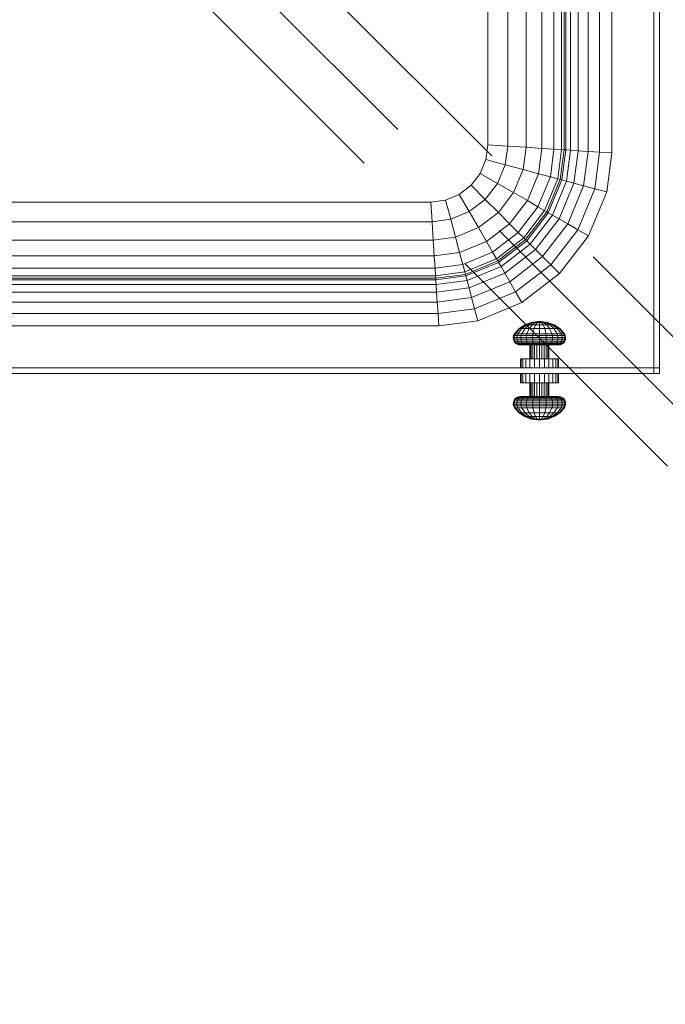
# Model space of a CAD drawing. Header units: millimetres. Extents: x -121 to 21826, y 1231 to 39091.
# Tile 21 of 66: x 8711 to 9049, y 36277 to 36793. Entities that reach past the tile are written whole.
import ezdxf

# ---------------------------------------------------------------- set-up
doc = ezdxf.new("R2010")
doc.units = ezdxf.units.MM
doc.linetypes.add('ADSK_Штриховая_ш3 п1_5', pattern=[225, 150, -75])
doc.layers.add('A-DETL-____-MBND', color=5, linetype='ADSK_Штриховая_ш3 п1_5', lineweight=20)
doc.layers.add('M-EQPM-____-OTLN', color=50, linetype='Continuous', lineweight=20)

# ---------------------------------------------------------------- blocks, each defined once
blk = doc.blocks.new('Прямая форма - V line-612885-В_Этаж 03_Канализация')
at = {"layer": 'M-EQPM-____-OTLN', "color": 253}
for p, q in [((370.35, -330.68), (370.35, 330.68)), ((380, -331.31), (380, 331.31)), ((388.28, -331.85), (388.28, 331.72)), ((360, -330), (360, 330)), ((394.64, 325.36), (394.64, -332.27)), ((398.64, 321.36), (398.64, -332.53)), ((400, -332.62), (400, 320)), ((400.85, 319.15), (400.85, -332.68)), ((403.35, 316.65), (403.35, -332.84)), ((407.32, 312.68), (407.32, -333.1)), ((412.5, 307.5), (412.5, -333.44)), ((418.53, 301.47), (418.53, -333.84)), ((425, 295), (425, -334.26)), ((447, -447), (447, 273)), ((450, 270), (450, -447)), ((360, -330), (360, 0)), ((358.98, -337.76), (360, -330)), ((358.98, -337.76), (360, -330)), ((370.35, -330.68), (360, -330)), ((369.06, -340.47), (370.35, -330.68)), ((380, -331.31), (370.35, -330.68)), ((378.46, -342.99), (380, -331.31)), ((388.28, -331.85), (380, -331.31)), ((386.53, -345.15), (388.28, -331.85)), ((394.64, -332.27), (388.28, -331.85)), ((394.64, -332.27), (392.73, -346.81)), ((398.64, -332.53), (394.64, -332.27)), ((398.64, -332.53), (396.62, -347.85)), ((397.95, -348.21), (400, -332.62)), ((400, -332.62), (398.64, -332.53)), ((398.78, -348.43), (400.85, -332.68)), ((400.85, -332.68), (400, -332.62)), ((400.85, -332.68), (403.35, -332.84)), ((403.35, -332.84), (401.21, -349.08)), ((403.35, -332.84), (407.32, -333.1)), ((407.32, -333.1), (405.08, -350.12)), ((407.32, -333.1), (412.5, -333.44)), ((412.5, -333.44), (410.13, -351.47)), ((412.5, -333.44), (418.53, -333.84)), ((418.53, -333.84), (416, -353.04)), ((418.53, -333.84), (425, -334.26)), ((425, -334.26), (422.3, -354.73)), ((355.98, -345), (358.98, -337.76)), ((355.98, -345), (358.98, -337.76)), ((369.06, -340.47), (358.98, -337.76)), ((365.02, -350.22), (369.06, -340.47)), ((378.46, -342.99), (369.06, -340.47)), ((351.21, -351.21), (355.98, -345)), ((351.21, -351.21), (355.98, -345)), ((365.02, -350.22), (355.98, -345)), ((373.45, -355.09), (378.46, -342.99)), ((386.53, -345.15), (378.46, -342.99)), ((386.53, -345.15), (380.69, -359.26)), ((392.73, -346.81), (386.53, -345.15)), ((345, -355.98), (351.21, -351.21)), ((345, -355.98), (351.21, -351.21)), ((358.6, -358.6), (351.21, -351.21)), ((358.6, -358.6), (365.02, -350.22)), ((373.45, -355.09), (365.02, -350.22)), ((392.73, -346.81), (386.24, -362.47)), ((396.62, -347.85), (389.73, -364.49)), ((390.92, -365.17), (397.95, -348.21)), ((391.66, -365.6), (398.78, -348.43)), ((396.62, -347.85), (392.73, -346.81)), ((401.21, -349.08), (393.85, -366.86)), ((397.95, -348.21), (396.62, -347.85)), ((405.08, -350.12), (397.32, -368.87)), ((398.78, -348.43), (397.95, -348.21)), ((401.21, -349.08), (398.78, -348.43)), ((401.21, -349.08), (405.08, -350.12)), ((405.08, -350.12), (410.13, -351.47)), ((337.76, -358.98), (345, -355.98)), ((337.76, -358.98), (345, -355.98)), ((350.22, -365.02), (345, -355.98)), ((365.48, -365.48), (373.45, -355.09)), ((380.69, -359.26), (373.45, -355.09)), ((410.13, -351.47), (401.84, -371.48)), ((416, -353.04), (407.11, -374.52)), ((410.13, -351.47), (416, -353.04)), ((422.3, -354.73), (412.76, -377.78)), ((416, -353.04), (422.3, -354.73)), ((-330, -360), (330, -360)), ((-330, -360), (330, -360)), ((330, -360), (337.76, -358.98)), ((330, -360), (337.76, -358.98)), ((330.68, -370.35), (330, -360)), ((340.47, -369.06), (337.76, -358.98)), ((350.22, -365.02), (358.6, -358.6)), ((365.48, -365.48), (358.6, -358.6)), ((380.69, -359.26), (371.39, -371.39)), ((386.24, -362.47), (380.69, -359.26)), ((340.47, -369.06), (350.22, -365.02)), ((355.09, -373.45), (350.22, -365.02)), ((365.48, -365.48), (355.09, -373.45)), ((371.39, -371.39), (365.48, -365.48)), ((386.24, -362.47), (375.92, -375.92)), ((389.73, -364.49), (378.77, -378.77)), ((379.74, -379.74), (390.92, -365.17)), ((380.35, -380.35), (391.66, -365.6)), ((389.73, -364.49), (386.24, -362.47)), ((390.92, -365.17), (389.73, -364.49)), ((391.66, -365.6), (390.92, -365.17)), ((393.85, -366.86), (391.66, -365.6)), ((330.68, -370.35), (-330.68, -370.35)), ((340.47, -369.06), (330.68, -370.35)), ((331.31, -380), (330.68, -370.35)), ((342.99, -378.46), (340.47, -369.06)), ((371.39, -371.39), (359.26, -380.69)), ((375.92, -375.92), (371.39, -371.39)), ((382.13, -382.13), (393.85, -366.86)), ((397.32, -368.87), (384.96, -384.96)), ((401.84, -371.48), (388.66, -388.66)), ((393.85, -366.86), (397.32, -368.87)), ((397.32, -368.87), (401.84, -371.48)), ((401.84, -371.48), (407.11, -374.52)), ((355.09, -373.45), (342.99, -378.46)), ((359.26, -380.69), (355.09, -373.45)), ((375.92, -375.92), (362.47, -386.24)), ((378.77, -378.77), (375.92, -375.92)), ((407.11, -374.52), (392.96, -392.96)), ((407.11, -374.52), (412.76, -377.78)), ((331.31, -380), (-331.31, -380)), ((342.99, -378.46), (331.31, -380)), ((331.85, -388.28), (331.31, -380)), ((345.15, -386.53), (342.99, -378.46)), ((359.26, -380.69), (345.15, -386.53)), ((362.47, -386.24), (359.26, -380.69)), ((378.77, -378.77), (364.49, -389.73)), ((365.17, -390.92), (379.74, -379.74)), ((365.6, -391.66), (380.35, -380.35)), ((366.86, -393.85), (382.13, -382.13)), ((379.74, -379.74), (378.77, -378.77)), ((380.35, -380.35), (379.74, -379.74)), ((382.13, -382.13), (380.35, -380.35)), ((384.96, -384.96), (382.13, -382.13)), ((412.76, -377.78), (397.57, -397.57)), ((345.15, -386.53), (331.85, -388.28)), ((346.81, -392.73), (345.15, -386.53)), ((362.47, -386.24), (346.81, -392.73)), ((364.49, -389.73), (362.47, -386.24)), ((384.96, -384.96), (368.87, -397.32)), ((384.96, -384.96), (388.66, -388.66)), ((331.85, -388.28), (-331.85, -388.28)), ((332.27, -394.64), (331.85, -388.28)), ((364.49, -389.73), (347.85, -396.62)), ((348.21, -397.95), (365.17, -390.92)), ((348.43, -398.78), (365.6, -391.66)), ((365.17, -390.92), (364.49, -389.73)), ((365.6, -391.66), (365.17, -390.92)), ((366.86, -393.85), (365.6, -391.66)), ((388.66, -388.66), (371.48, -401.84)), ((388.66, -388.66), (392.96, -392.96)), ((332.27, -394.64), (-332.27, -394.64)), ((346.81, -392.73), (332.27, -394.64)), ((332.53, -398.64), (332.27, -394.64)), ((347.85, -396.62), (332.53, -398.64)), ((347.85, -396.62), (346.81, -392.73)), ((348.21, -397.95), (347.85, -396.62)), ((349.08, -401.21), (366.86, -393.85)), ((350.12, -405.08), (368.87, -397.32)), ((368.87, -397.32), (366.86, -393.85)), ((368.87, -397.32), (371.48, -401.84)), ((392.96, -392.96), (374.52, -407.11)), ((397.57, -397.57), (377.78, -412.76)), ((392.96, -392.96), (397.57, -397.57)), ((-332.68, -400.85), (332.68, -400.85)), ((-332.62, -400), (332.62, -400)), ((332.53, -398.64), (-332.53, -398.64)), ((332.62, -400), (332.53, -398.64)), ((332.62, -400), (348.21, -397.95)), ((332.68, -400.85), (332.62, -400)), ((332.68, -400.85), (348.43, -398.78)), ((332.84, -403.35), (332.68, -400.85)), ((332.84, -403.35), (349.08, -401.21)), ((348.43, -398.78), (348.21, -397.95)), ((349.08, -401.21), (348.43, -398.78)), ((350.12, -405.08), (349.08, -401.21)), ((371.48, -401.84), (351.47, -410.13)), ((371.48, -401.84), (374.52, -407.11)), ((-333.1, -407.32), (333.1, -407.32)), ((-332.84, -403.35), (332.84, -403.35)), ((333.1, -407.32), (332.84, -403.35)), ((333.1, -407.32), (350.12, -405.08)), ((333.44, -412.5), (333.1, -407.32)), ((351.47, -410.13), (350.12, -405.08)), ((374.52, -407.11), (353.04, -416)), ((374.52, -407.11), (377.78, -412.76)), ((-333.44, -412.5), (333.44, -412.5)), ((351.47, -410.13), (333.44, -412.5)), ((333.84, -418.53), (333.44, -412.5)), ((351.47, -410.13), (353.04, -416)), ((377.78, -412.76), (354.73, -422.3)), ((353.04, -416), (333.84, -418.53)), ((353.04, -416), (354.73, -422.3)), ((333.84, -418.53), (-333.84, -418.53)), ((333.84, -418.53), (334.26, -425)), ((354.73, -422.3), (334.26, -425)), ((379.29, -424.4), (382.65, -423.13)), ((379.55, -424.4), (382.8, -423.13)), ((379.55, -424.4), (382.8, -423.13)), ((380.32, -424.4), (383.23, -423.13)), ((383.92, -423.13), (381.55, -424.4)), ((382.65, -423.13), (386.22, -422.7)), ((382.8, -423.13), (382.65, -423.13)), ((382.65, -423.13), (382.8, -423.13)), ((382.8, -423.13), (386.24, -422.7)), ((382.8, -423.13), (386.24, -422.7)), ((384.83, -423.13), (383.14, -424.4)), ((383.14, -424.4), (384.83, -423.13)), ((383.23, -423.13), (386.32, -422.7)), ((383.23, -423.13), (386.32, -422.7)), ((383.92, -423.13), (383.23, -423.13)), ((383.23, -423.13), (383.92, -423.13)), ((386.45, -422.7), (383.92, -423.13)), ((383.92, -423.13), (386.45, -422.7)), ((383.92, -423.13), (384.83, -423.13)), ((384.83, -423.13), (383.92, -423.13)), ((386.61, -422.7), (384.83, -423.13)), ((384.83, -423.13), (386.61, -422.7)), ((384.83, -423.13), (385.87, -423.13)), ((385.87, -423.13), (384.83, -423.13)), ((385.87, -423.13), (385, -424.4)), ((386.8, -422.7), (385.87, -423.13)), ((385.87, -423.13), (386.8, -422.7)), ((385.87, -423.13), (387, -423.13)), ((386.24, -422.7), (386.22, -422.7)), ((386.22, -422.7), (386.24, -422.7)), ((386.32, -422.7), (386.24, -422.7)), ((386.24, -422.7), (386.32, -422.7)), ((386.45, -422.7), (386.32, -422.7)), ((386.32, -422.7), (386.45, -422.7)), ((386.61, -422.7), (386.45, -422.7)), ((386.45, -422.7), (386.61, -422.7)), ((386.8, -422.7), (386.61, -422.7)), ((386.8, -422.7), (386.61, -422.7)), ((387, -422.7), (386.8, -422.7)), ((387, -422.7), (386.8, -422.7)), ((387, -423.13), (387, -422.7)), ((387.2, -422.7), (387, -422.7)), ((387.2, -422.7), (387, -422.7)), ((387, -423.13), (387, -422.7)), ((387, -424.4), (387, -423.13)), ((387, -423.13), (388.13, -423.13)), ((388.13, -423.13), (387.2, -422.7)), ((387.2, -422.7), (387.39, -422.7)), ((387.39, -422.7), (387.2, -422.7)), ((388.13, -423.13), (387.2, -422.7)), ((387.39, -422.7), (387.55, -422.7)), ((387.55, -422.7), (387.39, -422.7)), ((389.17, -423.13), (387.39, -422.7)), ((389.17, -423.13), (387.39, -422.7)), ((387.55, -422.7), (387.68, -422.7)), ((387.68, -422.7), (387.55, -422.7)), ((390.08, -423.13), (387.55, -422.7)), ((390.08, -423.13), (387.55, -422.7)), ((387.68, -422.7), (387.76, -422.7)), ((387.76, -422.7), (387.68, -422.7)), ((390.77, -423.13), (387.68, -422.7)), ((390.77, -423.13), (387.68, -422.7)), ((387.76, -422.7), (387.78, -422.7)), ((387.78, -422.7), (387.76, -422.7)), ((391.2, -423.13), (387.76, -422.7)), ((391.2, -423.13), (387.76, -422.7)), ((391.35, -423.13), (387.78, -422.7)), ((389, -424.4), (388.13, -423.13)), ((388.13, -423.13), (389.17, -423.13)), ((389.17, -423.13), (388.13, -423.13)), ((389.17, -423.13), (390.08, -423.13)), ((390.08, -423.13), (389.17, -423.13)), ((390.86, -424.4), (389.17, -423.13)), ((390.86, -424.4), (389.17, -423.13)), ((390.08, -423.13), (390.77, -423.13)), ((390.77, -423.13), (390.08, -423.13)), ((392.45, -424.4), (390.08, -423.13)), ((393.68, -424.4), (390.77, -423.13)), ((391.2, -423.13), (391.35, -423.13)), ((391.35, -423.13), (391.2, -423.13)), ((394.45, -424.4), (391.2, -423.13)), ((394.45, -424.4), (391.2, -423.13)), ((394.71, -424.4), (391.35, -423.13)), ((334.26, -425), (-334.26, -425)), ((373.93, -429.1), (376.33, -426.43)), ((374.37, -429.1), (376.69, -426.43)), ((375.68, -429.1), (377.76, -426.43)), ((376.33, -426.43), (379.29, -424.4)), ((376.69, -426.43), (376.33, -426.43)), ((376.33, -426.43), (376.69, -426.43)), ((376.69, -426.43), (379.55, -424.4)), ((376.69, -426.43), (377.76, -426.43)), ((377.76, -426.43), (380.32, -424.4)), ((377.76, -426.43), (379.45, -426.43)), ((379.45, -426.43), (377.76, -429.1)), ((381.55, -424.4), (379.45, -426.43)), ((379.45, -426.43), (381.66, -426.43)), ((379.55, -424.4), (380.32, -424.4)), ((380.32, -424.4), (381.55, -424.4)), ((381.66, -426.43), (380.46, -429.1)), ((381.55, -424.4), (383.14, -424.4)), ((383.14, -424.4), (381.66, -426.43)), ((381.66, -426.43), (384.24, -426.43)), ((383.14, -424.4), (385, -424.4)), ((384.24, -426.43), (383.62, -429.1)), ((385, -424.4), (384.24, -426.43)), ((384.24, -426.43), (387, -426.43)), ((385, -424.4), (387, -424.4)), ((387, -426.43), (387, -424.4)), ((387, -424.4), (389, -424.4)), ((387, -429.1), (387, -426.43)), ((387, -426.43), (389.76, -426.43)), ((389.76, -426.43), (389, -424.4)), ((389, -424.4), (390.86, -424.4)), ((390.38, -429.1), (389.76, -426.43)), ((389.76, -426.43), (392.34, -426.43)), ((390.86, -424.4), (392.45, -424.4)), ((392.34, -426.43), (390.86, -424.4)), ((392.34, -426.43), (394.55, -426.43)), ((393.54, -429.1), (392.34, -426.43)), ((392.45, -424.4), (393.68, -424.4)), ((394.55, -426.43), (392.45, -424.4)), ((393.68, -424.4), (394.45, -424.4)), ((396.24, -426.43), (393.68, -424.4)), ((397.31, -426.43), (394.45, -424.4)), ((394.55, -426.43), (396.24, -426.43)), ((396.24, -429.1), (394.55, -426.43)), ((397.67, -426.43), (394.71, -424.4)), ((396.24, -426.43), (397.31, -426.43)), ((398.32, -429.1), (396.24, -426.43)), ((397.31, -426.43), (397.67, -426.43)), ((397.67, -426.43), (397.31, -426.43)), ((399.63, -429.1), (397.31, -426.43)), ((400.07, -429.1), (397.67, -426.43)), ((373.26, -431), (373.46, -430.01)), ((373.73, -431), (373.26, -431)), ((373.26, -431), (373.73, -431)), ((373.33, -432.02), (373.26, -431)), ((373.8, -432.02), (373.33, -432.02)), ((373.33, -432.02), (373.8, -432.02)), ((373.67, -432.98), (373.33, -432.02)), ((373.46, -430.01), (373.93, -429.1)), ((374.13, -432.98), (373.67, -432.98)), ((373.67, -432.98), (374.13, -432.98)), ((374.26, -433.81), (373.67, -432.98)), ((373.73, -431), (373.92, -430.01)), ((373.73, -431), (375.1, -431)), ((373.8, -432.02), (373.73, -431)), ((373.8, -432.02), (375.16, -432.02)), ((374.13, -432.98), (373.8, -432.02)), ((374.13, -432.98), (373.8, -432.02)), ((373.92, -430.01), (374.37, -429.1)), ((373.92, -430.01), (374.37, -429.1)), ((375.28, -430.01), (373.92, -430.01)), ((373.92, -430.01), (375.28, -430.01)), ((374.37, -429.1), (373.93, -429.1)), ((373.93, -429.1), (374.37, -429.1)), ((375.46, -432.98), (374.13, -432.98)), ((374.13, -432.98), (375.46, -432.98)), ((374.7, -433.81), (374.13, -432.98)), ((374.7, -433.81), (374.13, -432.98)), ((374.7, -433.81), (374.26, -433.81)), ((374.26, -433.81), (374.7, -433.81)), ((375.05, -434.46), (374.26, -433.81)), ((374.37, -429.1), (375.68, -429.1)), ((375.97, -433.81), (374.7, -433.81)), ((374.7, -433.81), (375.97, -433.81)), ((375.46, -434.46), (374.7, -433.81)), ((375.46, -434.46), (374.7, -433.81)), ((375.1, -431), (375.28, -430.01)), ((375.1, -431), (377.28, -431)), ((375.16, -432.02), (375.1, -431)), ((375.16, -432.02), (377.33, -432.02)), ((375.46, -432.98), (375.16, -432.02)), ((375.28, -430.01), (375.68, -429.1)), ((375.28, -430.01), (377.43, -430.01)), ((375.46, -432.98), (377.58, -432.98)), ((375.97, -433.81), (375.46, -432.98)), ((375.68, -429.1), (377.76, -429.1)), ((375.97, -433.81), (377.99, -433.81)), ((376.65, -434.46), (375.97, -433.81)), ((376.65, -434.46), (375.97, -433.81)), ((377.43, -430.01), (377.28, -431)), ((377.28, -431), (380.13, -431)), ((377.28, -431), (377.33, -432.02)), ((377.33, -432.02), (380.17, -432.02)), ((377.33, -432.02), (377.58, -432.98)), ((377.76, -429.1), (377.43, -430.01)), ((377.43, -430.01), (380.23, -430.01)), ((377.58, -432.98), (380.34, -432.98)), ((377.58, -432.98), (377.99, -433.81)), ((377.76, -429.1), (380.46, -429.1)), ((377.99, -433.81), (380.63, -433.81)), ((377.99, -433.81), (378.55, -434.46)), ((380.23, -430.01), (380.13, -431)), ((380.13, -431), (383.44, -431)), ((380.13, -431), (380.17, -432.02)), ((380.17, -432.02), (383.46, -432.02)), ((380.17, -432.02), (380.34, -432.98)), ((380.46, -429.1), (380.23, -430.01)), ((380.23, -430.01), (383.5, -430.01)), ((380.34, -432.98), (383.55, -432.98)), ((380.34, -432.98), (380.63, -433.81)), ((380.46, -429.1), (383.62, -429.1)), ((380.63, -433.81), (383.7, -433.81)), ((380.63, -433.81), (381.03, -434.46)), ((383.5, -430.01), (383.44, -431)), ((383.44, -431), (387, -431)), ((383.44, -431), (383.46, -432.02)), ((383.46, -432.02), (387, -432.02)), ((383.46, -432.02), (383.55, -432.98)), ((383.62, -429.1), (383.5, -430.01)), ((383.5, -430.01), (387, -430.01)), ((383.55, -432.98), (387, -432.98)), ((383.55, -432.98), (383.7, -433.81)), ((383.62, -429.1), (387, -429.1)), ((383.7, -433.81), (387, -433.81)), ((383.7, -433.81), (383.91, -434.46)), ((387, -430.01), (387, -429.1)), ((387, -429.1), (390.38, -429.1)), ((387, -431), (387, -430.01)), ((387, -430.01), (390.5, -430.01)), ((387, -432.02), (387, -431)), ((387, -431), (390.56, -431)), ((387, -432.98), (387, -432.02)), ((387, -432.02), (390.54, -432.02)), ((387, -433.81), (387, -432.98)), ((387, -432.98), (390.45, -432.98)), ((387, -434.46), (387, -433.81)), ((387, -433.81), (390.3, -433.81)), ((390.09, -434.46), (390.3, -433.81)), ((390.3, -433.81), (390.45, -432.98)), ((390.3, -433.81), (393.37, -433.81)), ((390.5, -430.01), (390.38, -429.1)), ((390.38, -429.1), (393.54, -429.1)), ((390.45, -432.98), (390.54, -432.02)), ((390.45, -432.98), (393.66, -432.98)), ((390.56, -431), (390.5, -430.01)), ((390.5, -430.01), (393.77, -430.01)), ((390.54, -432.02), (390.56, -431)), ((390.54, -432.02), (393.83, -432.02)), ((390.56, -431), (393.87, -431)), ((392.97, -434.46), (393.37, -433.81)), ((393.37, -433.81), (393.66, -432.98)), ((393.37, -433.81), (396.01, -433.81)), ((393.54, -429.1), (396.24, -429.1)), ((393.77, -430.01), (393.54, -429.1)), ((393.66, -432.98), (393.83, -432.02)), ((393.66, -432.98), (396.42, -432.98)), ((393.77, -430.01), (396.57, -430.01)), ((393.87, -431), (393.77, -430.01)), ((393.83, -432.02), (393.87, -431)), ((393.83, -432.02), (396.67, -432.02)), ((393.87, -431), (396.72, -431)), ((395.45, -434.46), (396.01, -433.81)), ((396.01, -433.81), (396.42, -432.98)), ((396.01, -433.81), (398.03, -433.81)), ((396.24, -429.1), (398.32, -429.1)), ((396.57, -430.01), (396.24, -429.1)), ((396.42, -432.98), (396.67, -432.02)), ((396.42, -432.98), (398.54, -432.98)), ((396.57, -430.01), (398.72, -430.01)), ((396.72, -431), (396.57, -430.01)), ((396.67, -432.02), (396.72, -431)), ((396.67, -432.02), (398.84, -432.02)), ((396.72, -431), (398.9, -431)), ((397.35, -434.46), (398.03, -433.81)), ((397.35, -434.46), (398.03, -433.81)), ((398.03, -433.81), (398.54, -432.98)), ((398.03, -433.81), (399.3, -433.81)), ((399.3, -433.81), (398.03, -433.81)), ((398.32, -429.1), (399.63, -429.1)), ((398.72, -430.01), (398.32, -429.1)), ((398.54, -432.98), (398.84, -432.02)), ((398.54, -432.98), (399.87, -432.98)), ((399.87, -432.98), (398.54, -432.98)), ((398.54, -434.46), (399.3, -433.81)), ((398.54, -434.46), (399.3, -433.81)), ((398.72, -430.01), (400.08, -430.01)), ((400.08, -430.01), (398.72, -430.01)), ((398.9, -431), (398.72, -430.01)), ((398.84, -432.02), (398.9, -431)), ((398.84, -432.02), (400.2, -432.02)), ((398.9, -431), (400.27, -431)), ((398.95, -434.46), (399.74, -433.81)), ((399.3, -433.81), (399.87, -432.98)), ((399.3, -433.81), (399.87, -432.98)), ((399.3, -433.81), (399.74, -433.81)), ((399.74, -433.81), (399.3, -433.81)), ((399.63, -429.1), (400.07, -429.1)), ((400.07, -429.1), (399.63, -429.1)), ((400.08, -430.01), (399.63, -429.1)), ((400.08, -430.01), (399.63, -429.1)), ((399.74, -433.81), (400.33, -432.98)), ((399.87, -432.98), (400.2, -432.02)), ((399.87, -432.98), (400.2, -432.02)), ((399.87, -432.98), (400.33, -432.98)), ((400.33, -432.98), (399.87, -432.98)), ((400.54, -430.01), (400.07, -429.1)), ((400.27, -431), (400.08, -430.01)), ((400.2, -432.02), (400.27, -431)), ((400.2, -432.02), (400.67, -432.02)), ((400.67, -432.02), (400.2, -432.02)), ((400.27, -431), (400.74, -431)), ((400.74, -431), (400.27, -431)), ((400.33, -432.98), (400.67, -432.02)), ((400.74, -431), (400.54, -430.01)), ((400.67, -432.02), (400.74, -431)), ((375.46, -434.46), (375.05, -434.46)), ((375.05, -434.46), (375.46, -434.46)), ((375.99, -434.86), (375.05, -434.46)), ((376.65, -434.46), (375.46, -434.46)), ((375.46, -434.46), (376.65, -434.46)), ((376.37, -434.86), (375.46, -434.46)), ((376.37, -434.86), (375.46, -434.46)), ((376.37, -434.86), (375.99, -434.86)), ((375.99, -434.86), (376.37, -434.86)), ((377, -435), (375.99, -434.86)), ((377.47, -434.86), (376.37, -434.86)), ((376.37, -434.86), (377.47, -434.86)), ((377.34, -435), (376.37, -434.86)), ((377.34, -435), (376.37, -434.86)), ((378.55, -434.46), (376.65, -434.46)), ((376.65, -434.46), (378.55, -434.46)), ((377.47, -434.86), (376.65, -434.46)), ((377.47, -434.86), (376.65, -434.46)), ((377.34, -435), (377, -435)), ((377, -435), (377.34, -435)), ((378.34, -435), (377.34, -435)), ((377.34, -435), (378.34, -435)), ((379.21, -434.86), (377.47, -434.86)), ((377.47, -434.86), (379.21, -434.86)), ((378.34, -435), (377.47, -434.86)), ((378.34, -435), (377.47, -434.86)), ((379.93, -435), (378.34, -435)), ((378.34, -435), (379.93, -435)), ((378.55, -434.46), (381.03, -434.46)), ((378.55, -434.46), (379.21, -434.86)), ((379.21, -434.86), (378.55, -434.46)), ((379.21, -434.86), (381.49, -434.86)), ((381.49, -434.86), (379.21, -434.86)), ((379.21, -434.86), (379.93, -435)), ((379.93, -435), (379.21, -434.86)), ((379.93, -435), (382, -435)), ((382, -435), (379.93, -435)), ((381.03, -434.46), (383.91, -434.46)), ((381.03, -434.46), (381.49, -434.86)), ((381.49, -434.86), (381.03, -434.46)), ((381.49, -434.86), (384.15, -434.86)), ((381.49, -434.86), (382, -435)), ((384.15, -434.86), (381.49, -434.86)), ((382, -435), (381.49, -434.86)), ((382, -435), (384.41, -435)), ((382.17, -435), (382, -435)), ((382, -435), (382.17, -435)), ((382, -442.2), (382, -435)), ((382.17, -435), (382.67, -435)), ((382.17, -442.2), (382.17, -435)), ((382.67, -435), (383.46, -435)), ((382.67, -442.2), (382.67, -435)), ((383.46, -435), (384.5, -435)), ((383.46, -435), (383.46, -442.2)), ((383.91, -434.46), (387, -434.46)), ((383.91, -434.46), (384.15, -434.86)), ((384.15, -434.86), (383.91, -434.46)), ((384.15, -434.86), (387, -434.86)), ((384.15, -434.86), (384.41, -435)), ((387, -434.86), (384.15, -434.86)), ((384.41, -435), (384.15, -434.86)), ((384.41, -435), (387, -435)), ((384.5, -435), (385.71, -435)), ((384.5, -435), (384.5, -442.2)), ((385.71, -435), (387, -435)), ((385.71, -435), (385.71, -442.2)), ((387, -434.86), (387, -434.46)), ((387, -434.46), (390.09, -434.46)), ((387, -434.86), (387, -434.46)), ((387, -435), (387, -434.86)), ((387, -434.86), (389.85, -434.86)), ((389.85, -434.86), (387, -434.86)), ((387, -435), (387, -434.86)), ((387, -435), (389.59, -435)), ((387, -442.2), (387, -435)), ((387, -435), (388.29, -435)), ((388.29, -442.2), (388.29, -435)), ((388.29, -435), (389.5, -435)), ((389.5, -435), (390.54, -435)), ((389.5, -442.2), (389.5, -435)), ((389.59, -435), (389.85, -434.86)), ((389.59, -435), (389.85, -434.86)), ((389.59, -435), (392, -435)), ((389.85, -434.86), (390.09, -434.46)), ((389.85, -434.86), (390.09, -434.46)), ((389.85, -434.86), (392.51, -434.86)), ((392.51, -434.86), (389.85, -434.86)), ((390.09, -434.46), (392.97, -434.46)), ((390.54, -435), (391.33, -435)), ((390.54, -442.2), (390.54, -435)), ((391.33, -435), (391.83, -435)), ((391.33, -442.2), (391.33, -435)), ((391.83, -435), (392, -435)), ((392, -435), (391.83, -435)), ((391.83, -442.2), (391.83, -435)), ((392, -435), (392.51, -434.86)), ((392, -435), (392.51, -434.86)), ((392, -435), (394.07, -435)), ((394.07, -435), (392, -435)), ((392, -442.2), (392, -435)), ((392.51, -434.86), (392.97, -434.46)), ((392.51, -434.86), (392.97, -434.46)), ((392.51, -434.86), (394.79, -434.86)), ((394.79, -434.86), (392.51, -434.86)), ((392.97, -434.46), (395.45, -434.46)), ((394.07, -435), (394.79, -434.86)), ((394.07, -435), (394.79, -434.86)), ((394.07, -435), (395.66, -435)), ((395.66, -435), (394.07, -435)), ((394.79, -434.86), (395.45, -434.46)), ((394.79, -434.86), (395.45, -434.46)), ((394.79, -434.86), (396.53, -434.86)), ((396.53, -434.86), (394.79, -434.86)), ((395.45, -434.46), (397.35, -434.46)), ((397.35, -434.46), (395.45, -434.46)), ((395.66, -435), (396.53, -434.86)), ((395.66, -435), (396.53, -434.86)), ((395.66, -435), (396.66, -435)), ((396.66, -435), (395.66, -435)), ((396.53, -434.86), (397.35, -434.46)), ((396.53, -434.86), (397.35, -434.46)), ((396.53, -434.86), (397.63, -434.86)), ((397.63, -434.86), (396.53, -434.86)), ((396.66, -435), (397.63, -434.86)), ((396.66, -435), (397.63, -434.86)), ((396.66, -435), (397, -435)), ((397, -435), (396.66, -435)), ((397, -435), (398.01, -434.86)), ((397.35, -434.46), (398.54, -434.46)), ((398.54, -434.46), (397.35, -434.46)), ((397.63, -434.86), (398.54, -434.46)), ((397.63, -434.86), (398.54, -434.46)), ((397.63, -434.86), (398.01, -434.86)), ((398.01, -434.86), (397.63, -434.86)), ((398.01, -434.86), (398.95, -434.46)), ((398.54, -434.46), (398.95, -434.46)), ((398.95, -434.46), (398.54, -434.46)), ((377, -442.2), (377.34, -442.2)), ((377, -442.2), (377, -447)), ((377.34, -442.2), (378.34, -442.2)), ((377.34, -442.2), (377.34, -447)), ((378.34, -442.2), (379.93, -442.2)), ((378.34, -442.2), (378.34, -447)), ((379.93, -442.2), (382, -442.2)), ((379.93, -442.2), (379.93, -447)), ((382, -442.2), (384.41, -442.2)), ((382, -442.2), (382, -447)), ((384.41, -442.2), (387, -442.2)), ((384.41, -442.2), (384.41, -447)), ((387, -447), (387, -442.2)), ((387, -442.2), (389.59, -442.2)), ((389.59, -447), (389.59, -442.2)), ((389.59, -442.2), (392, -442.2)), ((392, -442.2), (394.07, -442.2)), ((392, -442.2), (392, -447)), ((394.07, -442.2), (395.66, -442.2)), ((394.07, -442.2), (394.07, -447)), ((395.66, -442.2), (396.66, -442.2)), ((395.66, -442.2), (395.66, -447)), ((396.66, -442.2), (397, -442.2)), ((396.66, -442.2), (396.66, -447)), ((397, -442.2), (397, -447)), ((-447, -447), (447, -447)), ((447, -447), (447, -450)), ((450, -447), (447, -447)), ((450, -447), (450, -450)), ((447, -450), (-447, -450)), ((377, -450), (377, -454.8)), ((377.34, -450), (377.34, -454.8)), ((378.34, -450), (378.34, -454.8)), ((379.93, -450), (379.93, -454.8)), ((382, -450), (382, -454.8)), ((384.41, -450), (384.41, -454.8)), ((387, -454.8), (387, -450)), ((389.59, -454.8), (389.59, -450)), ((392, -450), (392, -454.8)), ((394.07, -450), (394.07, -454.8)), ((395.66, -450), (395.66, -454.8)), ((396.66, -450), (396.66, -454.8)), ((397, -450), (397, -454.8)), ((450, -450), (447, -450)), ((377.34, -454.8), (377, -454.8)), ((378.34, -454.8), (377.34, -454.8)), ((379.93, -454.8), (378.34, -454.8)), ((382, -454.8), (379.93, -454.8)), ((382, -454.8), (382, -462)), ((384.41, -454.8), (382, -454.8)), ((382.17, -454.8), (382.17, -462)), ((382.67, -454.8), (382.67, -462)), ((383.46, -454.8), (383.46, -462)), ((387, -454.8), (384.41, -454.8)), ((384.5, -454.8), (384.5, -462)), ((385.71, -454.8), (385.71, -462)), ((387, -462), (387, -454.8)), ((389.59, -454.8), (387, -454.8)), ((388.29, -462), (388.29, -454.8)), ((389.5, -454.8), (389.5, -462)), ((392, -454.8), (389.59, -454.8)), ((390.54, -454.8), (390.54, -462)), ((391.33, -454.8), (391.33, -462)), ((391.83, -454.8), (391.83, -462)), ((392, -454.8), (392, -462)), ((394.07, -454.8), (392, -454.8)), ((395.66, -454.8), (394.07, -454.8)), ((396.66, -454.8), (395.66, -454.8)), ((397, -454.8), (396.66, -454.8)), ((373.67, -464.02), (373.33, -464.98)), ((374.26, -463.19), (373.67, -464.02)), ((374.13, -464.02), (373.67, -464.02)), ((373.67, -464.02), (374.13, -464.02)), ((374.13, -464.02), (373.8, -464.98)), ((374.13, -464.02), (373.8, -464.98)), ((374.7, -463.19), (374.13, -464.02)), ((374.7, -463.19), (374.13, -464.02)), ((375.46, -464.02), (374.13, -464.02)), ((374.13, -464.02), (375.46, -464.02)), ((375.05, -462.54), (374.26, -463.19)), ((374.7, -463.19), (374.26, -463.19)), ((374.26, -463.19), (374.7, -463.19)), ((375.46, -462.54), (374.7, -463.19)), ((375.46, -462.54), (374.7, -463.19)), ((375.97, -463.19), (374.7, -463.19)), ((374.7, -463.19), (375.97, -463.19)), ((375.99, -462.14), (375.05, -462.54)), ((375.46, -462.54), (375.05, -462.54)), ((375.05, -462.54), (375.46, -462.54)), ((375.46, -464.02), (375.16, -464.98)), ((376.37, -462.14), (375.46, -462.54)), ((376.37, -462.14), (375.46, -462.54)), ((376.65, -462.54), (375.46, -462.54)), ((375.46, -462.54), (376.65, -462.54)), ((375.97, -463.19), (375.46, -464.02)), ((377.58, -464.02), (375.46, -464.02)), ((376.65, -462.54), (375.97, -463.19)), ((376.65, -462.54), (375.97, -463.19)), ((377.99, -463.19), (375.97, -463.19)), ((377, -462), (375.99, -462.14)), ((376.37, -462.14), (375.99, -462.14)), ((375.99, -462.14), (376.37, -462.14)), ((377.34, -462), (376.37, -462.14)), ((377.34, -462), (376.37, -462.14)), ((377.47, -462.14), (376.37, -462.14)), ((376.37, -462.14), (377.47, -462.14)), ((377.47, -462.14), (376.65, -462.54)), ((377.47, -462.14), (376.65, -462.54)), ((378.55, -462.54), (376.65, -462.54)), ((376.65, -462.54), (378.55, -462.54)), ((377.34, -462), (377, -462)), ((377, -462), (377.34, -462)), ((377.58, -464.02), (377.33, -464.98)), ((378.34, -462), (377.34, -462)), ((377.34, -462), (378.34, -462)), ((378.34, -462), (377.47, -462.14)), ((378.34, -462), (377.47, -462.14)), ((379.21, -462.14), (377.47, -462.14)), ((377.47, -462.14), (379.21, -462.14)), ((377.99, -463.19), (377.58, -464.02)), ((380.34, -464.02), (377.58, -464.02)), ((378.55, -462.54), (377.99, -463.19)), ((380.63, -463.19), (377.99, -463.19)), ((379.93, -462), (378.34, -462)), ((378.34, -462), (379.93, -462)), ((379.21, -462.14), (378.55, -462.54)), ((379.21, -462.14), (378.55, -462.54)), ((381.03, -462.54), (378.55, -462.54)), ((379.93, -462), (379.21, -462.14)), ((379.93, -462), (379.21, -462.14)), ((381.49, -462.14), (379.21, -462.14)), ((379.21, -462.14), (381.49, -462.14)), ((382, -462), (379.93, -462)), ((379.93, -462), (382, -462)), ((380.34, -464.02), (380.17, -464.98)), ((380.63, -463.19), (380.34, -464.02)), ((383.55, -464.02), (380.34, -464.02)), ((381.03, -462.54), (380.63, -463.19)), ((383.7, -463.19), (380.63, -463.19)), ((381.49, -462.14), (381.03, -462.54)), ((381.49, -462.14), (381.03, -462.54)), ((383.91, -462.54), (381.03, -462.54)), ((382, -462), (381.49, -462.14)), ((382, -462), (381.49, -462.14)), ((384.15, -462.14), (381.49, -462.14)), ((381.49, -462.14), (384.15, -462.14)), ((384.41, -462), (382, -462)), ((382.17, -462), (382, -462)), ((382, -462), (382.17, -462)), ((382.67, -462), (382.17, -462)), ((383.46, -462), (382.67, -462)), ((384.5, -462), (383.46, -462)), ((383.55, -464.02), (383.46, -464.98)), ((383.7, -463.19), (383.55, -464.02)), ((387, -464.02), (383.55, -464.02)), ((383.91, -462.54), (383.7, -463.19)), ((387, -463.19), (383.7, -463.19)), ((384.15, -462.14), (383.91, -462.54)), ((384.15, -462.14), (383.91, -462.54)), ((387, -462.54), (383.91, -462.54)), ((384.41, -462), (384.15, -462.14)), ((384.41, -462), (384.15, -462.14)), ((387, -462.14), (384.15, -462.14)), ((384.15, -462.14), (387, -462.14)), ((387, -462), (384.41, -462)), ((385.71, -462), (384.5, -462)), ((387, -462), (385.71, -462)), ((387, -462.14), (387, -462)), ((389.59, -462), (387, -462)), ((387, -462), (387, -462.14)), ((388.29, -462), (387, -462)), ((387, -462.54), (387, -462.14)), ((389.85, -462.14), (387, -462.14)), ((387, -462.14), (387, -462.54)), ((387, -462.14), (389.85, -462.14)), ((387, -463.19), (387, -462.54)), ((390.09, -462.54), (387, -462.54)), ((387, -464.02), (387, -463.19)), ((390.3, -463.19), (387, -463.19)), ((387, -464.98), (387, -464.02)), ((390.45, -464.02), (387, -464.02)), ((389.5, -462), (388.29, -462)), ((390.54, -462), (389.5, -462)), ((389.85, -462.14), (389.59, -462)), ((389.59, -462), (389.85, -462.14)), ((392, -462), (389.59, -462)), ((390.09, -462.54), (389.85, -462.14)), ((389.85, -462.14), (390.09, -462.54)), ((389.85, -462.14), (392.51, -462.14)), ((392.51, -462.14), (389.85, -462.14)), ((390.3, -463.19), (390.09, -462.54)), ((392.97, -462.54), (390.09, -462.54)), ((390.45, -464.02), (390.3, -463.19)), ((393.37, -463.19), (390.3, -463.19)), ((390.54, -464.98), (390.45, -464.02)), ((393.66, -464.02), (390.45, -464.02)), ((391.33, -462), (390.54, -462)), ((391.83, -462), (391.33, -462)), ((391.83, -462), (392, -462)), ((392, -462), (391.83, -462)), ((392, -462), (392.51, -462.14)), ((392, -462), (394.07, -462)), ((394.07, -462), (392, -462)), ((392, -462), (392.51, -462.14)), ((392.51, -462.14), (392.97, -462.54)), ((392.51, -462.14), (394.79, -462.14)), ((394.79, -462.14), (392.51, -462.14)), ((392.51, -462.14), (392.97, -462.54)), ((395.45, -462.54), (392.97, -462.54)), ((392.97, -462.54), (393.37, -463.19)), ((396.01, -463.19), (393.37, -463.19)), ((393.37, -463.19), (393.66, -464.02)), ((396.42, -464.02), (393.66, -464.02)), ((393.66, -464.02), (393.83, -464.98)), ((394.07, -462), (394.79, -462.14)), ((394.07, -462), (395.66, -462)), ((395.66, -462), (394.07, -462)), ((394.07, -462), (394.79, -462.14)), ((394.79, -462.14), (395.45, -462.54)), ((394.79, -462.14), (396.53, -462.14)), ((396.53, -462.14), (394.79, -462.14)), ((394.79, -462.14), (395.45, -462.54)), ((395.45, -462.54), (397.35, -462.54)), ((397.35, -462.54), (395.45, -462.54)), ((395.45, -462.54), (396.01, -463.19)), ((395.66, -462), (396.53, -462.14)), ((395.66, -462), (396.66, -462)), ((396.66, -462), (395.66, -462)), ((395.66, -462), (396.53, -462.14)), ((398.03, -463.19), (396.01, -463.19)), ((396.01, -463.19), (396.42, -464.02)), ((398.54, -464.02), (396.42, -464.02)), ((396.42, -464.02), (396.67, -464.98)), ((396.53, -462.14), (397.35, -462.54)), ((396.53, -462.14), (397.63, -462.14)), ((397.63, -462.14), (396.53, -462.14)), ((396.53, -462.14), (397.35, -462.54)), ((396.66, -462), (397.63, -462.14)), ((396.66, -462), (397, -462)), ((397, -462), (396.66, -462)), ((396.66, -462), (397.63, -462.14)), ((397, -462), (398.01, -462.14)), ((397.35, -462.54), (398.03, -463.19)), ((397.35, -462.54), (398.54, -462.54)), ((398.54, -462.54), (397.35, -462.54)), ((397.35, -462.54), (398.03, -463.19)), ((397.63, -462.14), (398.54, -462.54)), ((397.63, -462.14), (398.01, -462.14)), ((398.01, -462.14), (397.63, -462.14)), ((397.63, -462.14), (398.54, -462.54)), ((398.01, -462.14), (398.95, -462.54)), ((398.03, -463.19), (399.3, -463.19)), ((399.3, -463.19), (398.03, -463.19)), ((398.03, -463.19), (398.54, -464.02)), ((398.54, -462.54), (399.3, -463.19)), ((398.54, -462.54), (398.95, -462.54)), ((398.95, -462.54), (398.54, -462.54)), ((398.54, -462.54), (399.3, -463.19)), ((398.54, -464.02), (399.87, -464.02)), ((399.87, -464.02), (398.54, -464.02)), ((398.54, -464.02), (398.84, -464.98)), ((398.95, -462.54), (399.74, -463.19)), ((399.3, -463.19), (399.87, -464.02)), ((399.3, -463.19), (399.74, -463.19)), ((399.74, -463.19), (399.3, -463.19)), ((399.3, -463.19), (399.87, -464.02)), ((399.74, -463.19), (400.33, -464.02)), ((399.87, -464.02), (400.2, -464.98)), ((399.87, -464.02), (400.33, -464.02)), ((400.33, -464.02), (399.87, -464.02)), ((399.87, -464.02), (400.2, -464.98)), ((400.33, -464.02), (400.67, -464.98)), ((373.33, -464.98), (373.26, -466)), ((373.73, -466), (373.26, -466)), ((373.26, -466), (373.46, -466.99)), ((373.26, -466), (373.73, -466)), ((373.8, -464.98), (373.33, -464.98)), ((373.33, -464.98), (373.8, -464.98)), ((373.46, -466.99), (373.93, -467.9)), ((373.8, -464.98), (373.73, -466)), ((375.1, -466), (373.73, -466)), ((373.73, -466), (373.92, -466.99)), ((375.16, -464.98), (373.8, -464.98)), ((375.28, -466.99), (373.92, -466.99)), ((373.92, -466.99), (374.37, -467.9)), ((373.92, -466.99), (374.37, -467.9)), ((373.92, -466.99), (375.28, -466.99)), ((374.37, -467.9), (373.93, -467.9)), ((373.93, -467.9), (376.33, -470.57)), ((373.93, -467.9), (374.37, -467.9)), ((375.68, -467.9), (374.37, -467.9)), ((374.37, -467.9), (376.69, -470.57)), ((375.16, -464.98), (375.1, -466)), ((377.28, -466), (375.1, -466)), ((375.1, -466), (375.28, -466.99)), ((377.33, -464.98), (375.16, -464.98)), ((377.43, -466.99), (375.28, -466.99)), ((375.28, -466.99), (375.68, -467.9)), ((377.76, -467.9), (375.68, -467.9)), ((375.68, -467.9), (377.76, -470.57)), ((377.33, -464.98), (377.28, -466)), ((380.13, -466), (377.28, -466)), ((377.28, -466), (377.43, -466.99)), ((380.17, -464.98), (377.33, -464.98)), ((380.23, -466.99), (377.43, -466.99)), ((377.43, -466.99), (377.76, -467.9)), ((380.46, -467.9), (377.76, -467.9)), ((377.76, -467.9), (379.45, -470.57)), ((380.17, -464.98), (380.13, -466)), ((383.44, -466), (380.13, -466)), ((380.13, -466), (380.23, -466.99)), ((383.46, -464.98), (380.17, -464.98)), ((383.5, -466.99), (380.23, -466.99)), ((380.23, -466.99), (380.46, -467.9)), ((383.62, -467.9), (380.46, -467.9)), ((380.46, -467.9), (381.66, -470.57)), ((383.46, -464.98), (383.44, -466)), ((387, -466), (383.44, -466)), ((383.44, -466), (383.5, -466.99)), ((387, -464.98), (383.46, -464.98)), ((387, -466.99), (383.5, -466.99)), ((383.5, -466.99), (383.62, -467.9)), ((387, -467.9), (383.62, -467.9)), ((383.62, -467.9), (384.24, -470.57)), ((387, -466), (387, -464.98)), ((390.54, -464.98), (387, -464.98)), ((387, -466.99), (387, -466)), ((390.56, -466), (387, -466)), ((387, -467.9), (387, -466.99)), ((390.5, -466.99), (387, -466.99)), ((387, -470.57), (387, -467.9)), ((390.38, -467.9), (387, -467.9)), ((389.76, -470.57), (390.38, -467.9)), ((390.38, -467.9), (390.5, -466.99)), ((393.54, -467.9), (390.38, -467.9)), ((390.5, -466.99), (390.56, -466)), ((393.77, -466.99), (390.5, -466.99)), ((390.56, -466), (390.54, -464.98)), ((393.83, -464.98), (390.54, -464.98)), ((393.87, -466), (390.56, -466)), ((393.54, -467.9), (392.34, -470.57)), ((393.77, -466.99), (393.54, -467.9)), ((396.24, -467.9), (393.54, -467.9)), ((393.87, -466), (393.77, -466.99)), ((396.57, -466.99), (393.77, -466.99)), ((396.67, -464.98), (393.83, -464.98)), ((393.83, -464.98), (393.87, -466)), ((396.72, -466), (393.87, -466)), ((396.24, -467.9), (394.55, -470.57)), ((396.57, -466.99), (396.24, -467.9)), ((398.32, -467.9), (396.24, -470.57)), ((398.32, -467.9), (396.24, -467.9)), ((396.72, -466), (396.57, -466.99)), ((398.72, -466.99), (396.57, -466.99)), ((398.84, -464.98), (396.67, -464.98)), ((396.67, -464.98), (396.72, -466)), ((398.9, -466), (396.72, -466)), ((399.63, -467.9), (397.31, -470.57)), ((400.07, -467.9), (397.67, -470.57)), ((398.72, -466.99), (398.32, -467.9)), ((399.63, -467.9), (398.32, -467.9)), ((398.9, -466), (398.72, -466.99)), ((398.72, -466.99), (400.08, -466.99)), ((400.08, -466.99), (398.72, -466.99)), ((400.2, -464.98), (398.84, -464.98)), ((398.84, -464.98), (398.9, -466)), ((400.27, -466), (398.9, -466)), ((400.08, -466.99), (399.63, -467.9)), ((400.08, -466.99), (399.63, -467.9)), ((399.63, -467.9), (400.07, -467.9)), ((400.07, -467.9), (399.63, -467.9)), ((400.54, -466.99), (400.07, -467.9)), ((400.27, -466), (400.08, -466.99)), ((400.2, -464.98), (400.67, -464.98)), ((400.67, -464.98), (400.2, -464.98)), ((400.2, -464.98), (400.27, -466)), ((400.27, -466), (400.74, -466)), ((400.74, -466), (400.27, -466)), ((400.74, -466), (400.54, -466.99)), ((400.67, -464.98), (400.74, -466)), ((376.69, -470.57), (376.33, -470.57)), ((376.33, -470.57), (379.29, -472.6)), ((376.33, -470.57), (376.69, -470.57)), ((377.76, -470.57), (376.69, -470.57)), ((376.69, -470.57), (379.55, -472.6)), ((379.45, -470.57), (377.76, -470.57)), ((377.76, -470.57), (380.32, -472.6)), ((379.29, -472.6), (382.65, -473.87)), ((381.66, -470.57), (379.45, -470.57)), ((379.45, -470.57), (381.55, -472.6)), ((380.32, -472.6), (379.55, -472.6)), ((379.55, -472.6), (382.8, -473.87)), ((379.55, -472.6), (382.8, -473.87)), ((381.55, -472.6), (380.32, -472.6)), ((380.32, -472.6), (383.23, -473.87)), ((383.14, -472.6), (381.55, -472.6)), ((381.55, -472.6), (383.92, -473.87)), ((384.24, -470.57), (381.66, -470.57)), ((381.66, -470.57), (383.14, -472.6)), ((382.8, -473.87), (382.65, -473.87)), ((382.65, -473.87), (386.22, -474.3)), ((382.65, -473.87), (382.8, -473.87)), ((382.8, -473.87), (386.24, -474.3)), ((382.8, -473.87), (386.24, -474.3)), ((385, -472.6), (383.14, -472.6)), ((383.14, -472.6), (384.83, -473.87)), ((383.14, -472.6), (384.83, -473.87)), ((383.92, -473.87), (383.23, -473.87)), ((383.23, -473.87), (386.32, -474.3)), ((383.23, -473.87), (386.32, -474.3)), ((383.23, -473.87), (383.92, -473.87)), ((384.83, -473.87), (383.92, -473.87)), ((383.92, -473.87), (386.45, -474.3)), ((383.92, -473.87), (386.45, -474.3)), ((383.92, -473.87), (384.83, -473.87)), ((387, -470.57), (384.24, -470.57)), ((384.24, -470.57), (385, -472.6)), ((385.87, -473.87), (384.83, -473.87)), ((384.83, -473.87), (386.61, -474.3)), ((384.83, -473.87), (386.61, -474.3)), ((384.83, -473.87), (385.87, -473.87)), ((387, -472.6), (385, -472.6)), ((385, -472.6), (385.87, -473.87)), ((387, -473.87), (385.87, -473.87)), ((385.87, -473.87), (386.8, -474.3)), ((385.87, -473.87), (386.8, -474.3)), ((386.24, -474.3), (386.22, -474.3)), ((386.22, -474.3), (386.24, -474.3)), ((386.32, -474.3), (386.24, -474.3)), ((386.24, -474.3), (386.32, -474.3)), ((386.45, -474.3), (386.32, -474.3)), ((386.32, -474.3), (386.45, -474.3)), ((386.61, -474.3), (386.45, -474.3)), ((386.45, -474.3), (386.61, -474.3)), ((386.8, -474.3), (386.61, -474.3)), ((386.61, -474.3), (386.8, -474.3)), ((386.8, -474.3), (387, -474.3)), ((386.8, -474.3), (387, -474.3)), ((387, -472.6), (387, -470.57)), ((389.76, -470.57), (387, -470.57)), ((387, -473.87), (387, -472.6)), ((389, -472.6), (387, -472.6)), ((387, -474.3), (387, -473.87)), ((388.13, -473.87), (387, -473.87)), ((387, -473.87), (387, -474.3)), ((387, -474.3), (387.2, -474.3)), ((387.2, -474.3), (387, -474.3)), ((387.2, -474.3), (388.13, -473.87)), ((388.13, -473.87), (387.2, -474.3)), ((387.2, -474.3), (387.39, -474.3)), ((387.39, -474.3), (387.2, -474.3)), ((389.17, -473.87), (387.39, -474.3)), ((389.17, -473.87), (387.39, -474.3)), ((387.39, -474.3), (387.55, -474.3)), ((387.55, -474.3), (387.39, -474.3)), ((390.08, -473.87), (387.55, -474.3)), ((390.08, -473.87), (387.55, -474.3)), ((387.55, -474.3), (387.68, -474.3)), ((387.68, -474.3), (387.55, -474.3)), ((390.77, -473.87), (387.68, -474.3)), ((390.77, -473.87), (387.68, -474.3)), ((387.68, -474.3), (387.76, -474.3)), ((387.76, -474.3), (387.68, -474.3)), ((391.2, -473.87), (387.76, -474.3)), ((391.2, -473.87), (387.76, -474.3)), ((387.76, -474.3), (387.78, -474.3)), ((387.78, -474.3), (387.76, -474.3)), ((391.35, -473.87), (387.78, -474.3)), ((388.13, -473.87), (389, -472.6)), ((388.13, -473.87), (389.17, -473.87)), ((389.17, -473.87), (388.13, -473.87)), ((389, -472.6), (389.76, -470.57)), ((390.86, -472.6), (389, -472.6)), ((390.86, -472.6), (389.17, -473.87)), ((390.86, -472.6), (389.17, -473.87)), ((389.17, -473.87), (390.08, -473.87)), ((390.08, -473.87), (389.17, -473.87)), ((392.34, -470.57), (389.76, -470.57)), ((392.45, -472.6), (390.08, -473.87)), ((390.08, -473.87), (390.77, -473.87)), ((390.77, -473.87), (390.08, -473.87)), ((393.68, -472.6), (390.77, -473.87)), ((392.34, -470.57), (390.86, -472.6)), ((392.45, -472.6), (390.86, -472.6)), ((394.45, -472.6), (391.2, -473.87)), ((394.45, -472.6), (391.2, -473.87)), ((391.2, -473.87), (391.35, -473.87)), ((391.35, -473.87), (391.2, -473.87)), ((394.71, -472.6), (391.35, -473.87)), ((394.55, -470.57), (392.34, -470.57)), ((394.55, -470.57), (392.45, -472.6)), ((393.68, -472.6), (392.45, -472.6)), ((396.24, -470.57), (393.68, -472.6)), ((394.45, -472.6), (393.68, -472.6)), ((397.31, -470.57), (394.45, -472.6)), ((396.24, -470.57), (394.55, -470.57)), ((397.67, -470.57), (394.71, -472.6)), ((397.31, -470.57), (396.24, -470.57)), ((397.31, -470.57), (397.67, -470.57)), ((397.67, -470.57), (397.31, -470.57))]:
    blk.add_line(p, q, dxfattribs=at)
blk = doc.blocks.new('Прямая форма - FU - 054-612886-В_Этаж 03_Канализация')
blk.add_blockref('Прямая форма - V line-612885-В_Этаж 03_Канализация', (0, 0))
blk = doc.blocks.new('V line_ifc_RVT-1-В_Этаж 03_Канализация')
at = {"layer": 'M-EQPM-____-OTLN', "color": 253, "lineweight": 20}
blk.add_blockref('Прямая форма - FU - 054-612886-В_Этаж 03_Канализация', (27873.24, 37057.63), dxfattribs=at)

msp = doc.modelspace()

# ---------------------------------------------------------------- linework, layer by layer
at = {"layer": 'A-DETL-____-MBND', "color": 22}
for p, q in [((9753.6, 35926.35), (8343.16, 37336.79)), ((8325.48, 37319.11), (9701.21, 35943.38)), ((8307.8, 37301.44), (9718.24, 35891))]:
    msp.add_line(p, q, dxfattribs=at)

# ---------------------------------------------------------------- block references
at = {"lineweight": 9}
msp.add_blockref('V line_ifc_RVT-1-В_Этаж 03_Канализация', (-19277.22, 0), dxfattribs=at)

doc.saveas('drawing.dxf')
